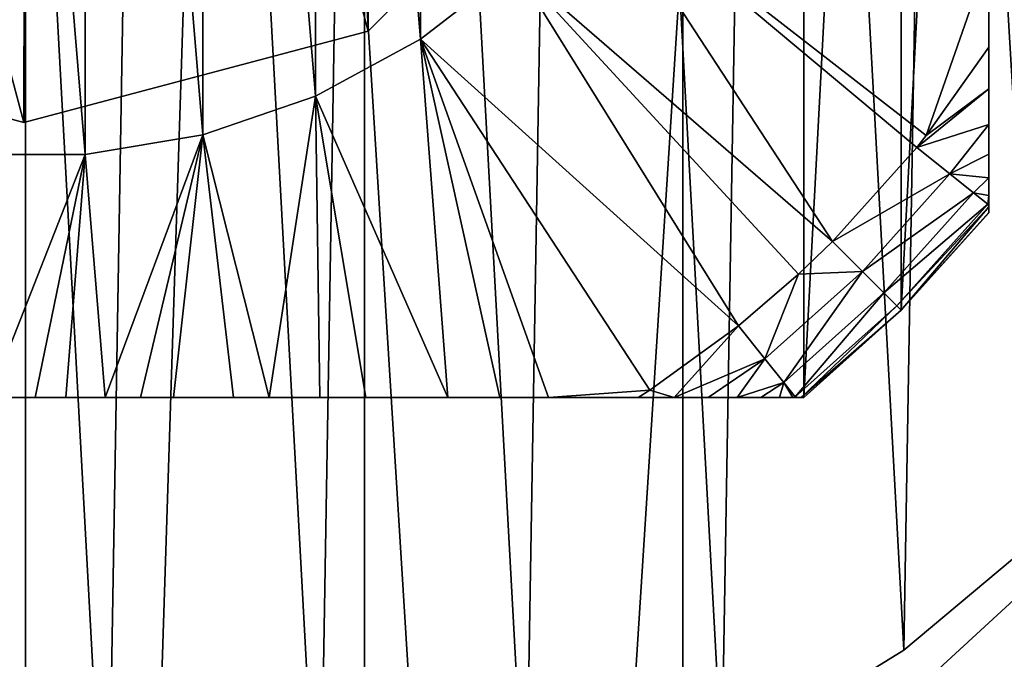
# Model space of a CAD drawing. Header units: millimetres. Extents: x -85 to 85, y -77 to 37.
# Tile 45 of 56: x 54.96 to 62.11, y -8.9 to -4.25. Entities that reach past the tile are written whole.
import ezdxf

# ---------------------------------------------------------------- set-up
doc = ezdxf.new("R2010")
doc.units = ezdxf.units.MM
doc.header["$LTSCALE"] = 25.4
doc.layers.get('0').update_dxf_attribs({"true_color": 0xff5454})

# ---------------------------------------------------------------- blocks, each defined once
blk = doc.blocks.new('MONO-SURFACE-LONG-II-7736.STL')
at = {"color": 250, "true_color": 0x262626}
mesh = blk.add_polyface(dxfattribs=at)
corners = [(57.4651, 36.7932, 181.626), (55, -39.8339, 109.8395), (52.5349, 36.7932, 181.626)]
mesh.append_faces([[corners[k] for k in face] for face in [(0, 1, 2)]], dxfattribs={"color": 250})
mesh = blk.add_polyface(dxfattribs=at)
corners = [(55, -39.8339, 109.8395), (52.5349, -39.9095, 109.9204), (52.5349, 36.7932, 181.626)]
mesh.append_faces([[corners[k] for k in face] for face in [(0, 1, 2)]], dxfattribs={"color": 250})
mesh = blk.add_polyface(dxfattribs=at)
corners = [(57.4651, -39.9095, 109.9204), (55, -39.8339, 109.8395), (57.4651, 36.7932, 181.626)]
mesh.append_faces([[corners[k] for k in face] for face in [(0, 1, 2)]], dxfattribs={"color": 250})
mesh = blk.add_polyface(dxfattribs=at)
corners = [(62.316, 36.1921, 182.269), (57.4651, -39.9095, 109.9204), (57.4651, 36.7932, 181.626), (62.316, -40.5107, 110.5635)]
mesh.append_faces([[corners[k] for k in face] for face in [(0, 1, 2), (1, 0, 3)]], dxfattribs={"vtx0": -1, "color": 250})
mesh = blk.add_polyface(dxfattribs=at)
corners = [(55, -40.8583, 110.9353), (50.2225, 35.5421, 182.9642), (50.2225, -41.1606, 111.2587), (55, 35.8445, 182.6408)]
mesh.append_faces([[corners[k] for k in face] for face in [(0, 1, 2), (1, 0, 3)]], dxfattribs={"vtx0": -1, "color": 250})
mesh = blk.add_polyface(dxfattribs=at)
corners = [(59.7775, -41.1606, 111.2587), (55, 35.8445, 182.6408), (55, -40.8583, 110.9353), (59.7775, 35.5421, 182.9642)]
mesh.append_faces([[corners[k] for k in face] for face in [(0, 1, 2), (1, 0, 3)]], dxfattribs={"vtx0": -1, "color": 250})
mesh = blk.add_polyface(dxfattribs=at)
corners = [(64.3923, -42.0573, 112.2178), (59.7775, 35.5421, 182.9642), (59.7775, -41.1606, 111.2587), (64.3923, 34.6455, 183.9234)]
mesh.append_faces([[corners[k] for k in face] for face in [(0, 1, 2), (1, 0, 3)]], dxfattribs={"vtx0": -1, "color": 250})
mesh = blk.add_polyface(dxfattribs=at)
corners = [(-85, -20.5, 407.7331), (-64.8941, -5.3544, 407.7331), (-85, 20.5, 407.7331), (-62.6194, -8.2769, 407.7331), (-59.5191, -10.3025, 407.7331), (-55.929, -11.2116, 407.7331), (85, -20.5, 407.7331), (-66.0966, -1.8517, 407.7331), (-52.2383, -10.9058, 407.7331), (-48.8468, -9.4181, 407.7331), (-46.1222, -6.9099, 407.7331), (-44.3596, -3.6529, 407.7331), (-43.75, 0, 407.7331), (50.4809, -10.3025, 407.7331), (47.3806, -8.2769, 407.7331), (45.1059, -5.3544, 407.7331), (43.9034, -1.8517, 407.7331), (54.071, -11.2116, 407.7331), (57.7617, -10.9058, 407.7331), (61.1532, -9.4181, 407.7331), (63.8778, -6.9099, 407.7331), (65.6404, -3.6529, 407.7331), (66.25, 0, 407.7331), (-55.929, 11.2116, 407.7331), (85, 20.5, 407.7331), (-59.5191, 10.3024, 407.7331), (-62.6194, 8.2769, 407.7331), (-64.8941, 5.3544, 407.7331), (-66.0966, 1.8517, 407.7331), (-52.2383, 10.9057, 407.7331), (-48.8468, 9.4181, 407.7331), (-46.1222, 6.9099, 407.7331), (-44.3596, 3.6529, 407.7331), (50.4809, 10.3024, 407.7331), (47.3806, 8.2769, 407.7331), (45.1059, 5.3544, 407.7331), (43.9034, 1.8517, 407.7331), (54.071, 11.2116, 407.7331), (57.7617, 10.9057, 407.7331), (61.1532, 9.4181, 407.7331), (63.8778, 6.9099, 407.7331), (65.6404, 3.6529, 407.7331)]
mesh.append_faces([[corners[k] for k in face] for face in [(0, 1, 2), (1, 0, 3), (3, 0, 4), (4, 0, 5), (5, 6, 8), (8, 6, 9), (9, 6, 10), (10, 6, 11), (11, 6, 12), (13, 6, 17), (17, 6, 18), (18, 6, 19), (19, 6, 20), (20, 6, 21), (21, 6, 22), (2, 23, 24), (23, 2, 25), (25, 2, 26), (26, 2, 27), (27, 2, 28), (28, 2, 7), (33, 12, 34), (34, 12, 35), (35, 12, 36), (36, 12, 16), (24, 22, 6)]], dxfattribs={"vtx0": -1, "vtx1": -1, "color": 250})
mesh.append_faces([[corners[k] for k in face] for face in [(12, 6, 13), (24, 12, 33)]], dxfattribs={"vtx0": -1, "vtx1": -1, "vtx2": -1, "color": 250})
mesh.append_faces([[corners[k] for k in face] for face in [(5, 0, 6), (2, 1, 7), (12, 13, 14), (12, 14, 15), (12, 15, 16), (24, 23, 29), (24, 29, 30), (24, 30, 31), (24, 31, 32), (24, 32, 12), (24, 33, 37), (24, 37, 38), (24, 38, 39), (24, 39, 40), (24, 40, 41), (24, 41, 22)]], dxfattribs={"vtx0": -1, "vtx2": -1, "color": 250})
mesh = blk.add_polyface(dxfattribs=at)
corners = [(-85, 20.5, 406.2331), (-64.8941, 5.3544, 406.2331), (-85, -20.5, 406.2331), (-62.6194, 8.2769, 406.2331), (-59.5191, 10.3024, 406.2331), (-55.929, 11.2116, 406.2331), (85, 20.5, 406.2331), (-66.0966, 1.8517, 406.2331), (-52.2383, 10.9057, 406.2331), (-48.8468, 9.4181, 406.2331), (-46.1222, 6.9099, 406.2331), (-44.3596, 3.6529, 406.2331), (-43.75, 0, 406.2331), (50.4809, 10.3024, 406.2331), (47.3806, 8.2769, 406.2331), (45.1059, 5.3544, 406.2331), (43.9034, 1.8517, 406.2331), (54.071, 11.2116, 406.2331), (57.7617, 10.9057, 406.2331), (61.1532, 9.4181, 406.2331), (63.8778, 6.9099, 406.2331), (65.6404, 3.6529, 406.2331), (66.25, 0, 406.2331), (-55.929, -11.2116, 406.2331), (85, -20.5, 406.2331), (-59.5191, -10.3025, 406.2331), (-62.6194, -8.2769, 406.2331), (-64.8941, -5.3544, 406.2331), (-66.0966, -1.8517, 406.2331), (-52.2383, -10.9058, 406.2331), (-48.8468, -9.4181, 406.2331), (-46.1222, -6.9099, 406.2331), (-44.3596, -3.6529, 406.2331), (50.4809, -10.3025, 406.2331), (47.3806, -8.2769, 406.2331), (45.1059, -5.3544, 406.2331), (43.9034, -1.8517, 406.2331), (54.071, -11.2116, 406.2331), (57.7617, -10.9058, 406.2331), (61.1532, -9.4181, 406.2331), (63.8778, -6.9099, 406.2331), (65.6404, -3.6529, 406.2331)]
mesh.append_faces([[corners[k] for k in face] for face in [(0, 1, 2), (1, 0, 3), (3, 0, 4), (4, 0, 5), (5, 6, 8), (8, 6, 9), (9, 6, 10), (10, 6, 11), (11, 6, 12), (13, 6, 17), (17, 6, 18), (18, 6, 19), (19, 6, 20), (20, 6, 21), (21, 6, 22), (2, 23, 24), (23, 2, 25), (25, 2, 26), (26, 2, 27), (27, 2, 28), (28, 2, 7), (33, 12, 34), (34, 12, 35), (35, 12, 36), (36, 12, 16), (24, 22, 6)]], dxfattribs={"vtx0": -1, "vtx1": -1, "color": 250})
mesh.append_faces([[corners[k] for k in face] for face in [(12, 6, 13), (24, 12, 33)]], dxfattribs={"vtx0": -1, "vtx1": -1, "vtx2": -1, "color": 250})
mesh.append_faces([[corners[k] for k in face] for face in [(5, 0, 6), (2, 1, 7), (12, 13, 14), (12, 14, 15), (12, 15, 16), (24, 23, 29), (24, 29, 30), (24, 30, 31), (24, 31, 32), (24, 32, 12), (24, 33, 37), (24, 37, 38), (24, 38, 39), (24, 39, 40), (24, 40, 41), (24, 41, 22)]], dxfattribs={"vtx0": -1, "vtx2": -1, "color": 250})
at = {"color": 18, "true_color": 0x000000}
mesh = blk.add_polyface(dxfattribs=at)
corners = [(44.1425, 0.9615, 406.2331), (44.3114, -2.1363, 406.2331), (44.1162, -0.5935, 406.2331), (44.3898, 2.4969, 406.2331), (44.7242, -3.6357, 406.2331), (44.8532, 3.9815, 406.2331), (45.3462, -5.0611, 406.2331), (45.5231, 5.385, 406.2331), (46.1648, -6.3835, 406.2331), (46.3859, 6.6789, 406.2331), (47.1632, -7.5759, 406.2331), (47.4241, 7.8368, 406.2331), (48.3211, -8.6141, 406.2331), (48.6165, 8.8352, 406.2331), (49.615, -9.4769, 406.2331), (49.9389, 9.6538, 406.2331), (51.0185, -10.1468, 406.2331), (51.3643, 10.2758, 406.2331), (52.5031, -10.6102, 406.2331), (52.8637, 10.6886, 406.2331), (54.0385, -10.8575, 406.2331), (54.4066, 10.8838, 406.2331), (55.5934, -10.8838, 406.2331), (55.9615, 10.8575, 406.2331), (57.1363, -10.6886, 406.2331), (57.4969, 10.6102, 406.2331), (58.6357, -10.2758, 406.2331), (58.9815, 10.1468, 406.2331), (60.0611, -9.6538, 406.2331), (60.385, 9.4769, 406.2331), (61.3835, -8.8352, 406.2331), (61.6789, 8.6141, 406.2331), (62.5759, -7.8368, 406.2331), (62.8368, 7.5759, 406.2331), (63.6141, -6.6789, 406.2331), (63.8352, 6.3835, 406.2331), (64.4769, -5.385, 406.2331), (64.6538, 5.0611, 406.2331), (65.1468, -3.9815, 406.2331), (65.2758, 3.6357, 406.2331), (65.6102, -2.4969, 406.2331), (65.6886, 2.1363, 406.2331), (65.8575, -0.9615, 406.2331), (65.8838, 0.5934, 406.2331)]
mesh.append_faces([[corners[k] for k in face] for face in [(0, 1, 2), (42, 41, 43)]], dxfattribs={"vtx0": -1, "color": 18})
mesh.append_faces([[corners[k] for k in face] for face in [(1, 3, 4), (4, 5, 6), (6, 7, 8), (8, 9, 10), (10, 11, 12), (12, 13, 14), (14, 15, 16), (16, 17, 18), (18, 19, 20), (20, 21, 22), (22, 23, 24), (24, 25, 26), (26, 27, 28), (28, 29, 30), (30, 31, 32), (32, 33, 34), (34, 35, 36), (36, 37, 38), (38, 39, 40), (40, 41, 42)]], dxfattribs={"vtx0": -1, "vtx1": -1, "color": 18})
mesh.append_faces([[corners[k] for k in face] for face in [(1, 0, 3), (4, 3, 5), (6, 5, 7), (8, 7, 9), (10, 9, 11), (12, 11, 13), (14, 13, 15), (16, 15, 17), (18, 17, 19), (20, 19, 21), (22, 21, 23), (24, 23, 25), (26, 25, 27), (28, 27, 29), (30, 29, 31), (32, 31, 33), (34, 33, 35), (36, 35, 37), (38, 37, 39), (40, 39, 41)]], dxfattribs={"vtx0": -1, "vtx2": -1, "color": 18})
mesh = blk.add_polyface(dxfattribs=at)
corners = [(44.3114, -2.1363, 410.7331), (44.1425, 0.9615, 410.7331), (44.1162, -0.5935, 410.7331), (44.3898, 2.4969, 410.7331), (44.7242, -3.6357, 410.7331), (44.8532, 3.9815, 410.7331), (45.3462, -5.0611, 410.7331), (45.5231, 5.385, 410.7331), (46.1648, -6.3835, 410.7331), (46.3859, 6.6789, 410.7331), (47.1632, -7.5759, 410.7331), (47.4241, 7.8368, 410.7331), (48.3211, -8.6141, 410.7331), (48.6165, 8.8352, 410.7331), (49.615, -9.4769, 410.7331), (49.9389, 9.6538, 410.7331), (51.0185, -10.1468, 410.7331), (51.3643, 10.2758, 410.7331), (52.5031, -10.6102, 410.7331), (52.8637, 10.6886, 410.7331), (54.0385, -10.8575, 410.7331), (54.4066, 10.8838, 410.7331), (55.5934, -10.8838, 410.7331), (55.9615, 10.8575, 410.7331), (57.1363, -10.6886, 410.7331), (57.4969, 10.6102, 410.7331), (58.6357, -10.2758, 410.7331), (58.9815, 10.1468, 410.7331), (60.0611, -9.6538, 410.7331), (60.385, 9.4769, 410.7331), (61.3835, -8.8352, 410.7331), (61.6789, 8.6141, 410.7331), (62.5759, -7.8368, 410.7331), (62.8368, 7.5759, 410.7331), (63.6141, -6.6789, 410.7331), (63.8352, 6.3835, 410.7331), (64.4769, -5.385, 410.7331), (64.6538, 5.0611, 410.7331), (65.1468, -3.9815, 410.7331), (65.2758, 3.6357, 410.7331), (65.6102, -2.4969, 410.7331), (65.6886, 2.1363, 410.7331), (65.8575, -0.9615, 410.7331), (65.8838, 0.5934, 410.7331)]
mesh.append_faces([[corners[k] for k in face] for face in [(0, 1, 2), (41, 42, 43)]], dxfattribs={"vtx0": -1, "color": 18})
mesh.append_faces([[corners[k] for k in face] for face in [(1, 0, 3), (3, 4, 5), (5, 6, 7), (7, 8, 9), (9, 10, 11), (11, 12, 13), (13, 14, 15), (15, 16, 17), (17, 18, 19), (19, 20, 21), (21, 22, 23), (23, 24, 25), (25, 26, 27), (27, 28, 29), (29, 30, 31), (31, 32, 33), (33, 34, 35), (35, 36, 37), (37, 38, 39), (39, 40, 41)]], dxfattribs={"vtx0": -1, "vtx1": -1, "color": 18})
mesh.append_faces([[corners[k] for k in face] for face in [(3, 0, 4), (5, 4, 6), (7, 6, 8), (9, 8, 10), (11, 10, 12), (13, 12, 14), (15, 14, 16), (17, 16, 18), (19, 18, 20), (21, 20, 22), (23, 22, 24), (25, 24, 26), (27, 26, 28), (29, 28, 30), (31, 30, 32), (33, 32, 34), (35, 34, 36), (37, 36, 38), (39, 38, 40), (41, 40, 42)]], dxfattribs={"vtx0": -1, "vtx2": -1, "color": 18})
mesh = blk.add_polyface(dxfattribs=at)
corners = [(48.636, 6.364, 204.2331), (48, -5.6569, 204.2331), (48, 5.6568, 204.2331), (48.636, -6.364, 204.2331), (49.3431, 7, 204.2331), (49.3431, -7, 204.2331), (60.6569, 7, 204.2331), (60.6569, -7, 204.2331), (61.364, 6.364, 204.2331), (61.364, -6.364, 204.2331), (62, 5.6568, 204.2331), (62, -5.6569, 204.2331)]
mesh.append_faces([[corners[k] for k in face] for face in [(0, 1, 2), (9, 10, 11)]], dxfattribs={"vtx0": -1, "color": 18})
mesh.append_faces([[corners[k] for k in face] for face in [(1, 0, 3), (3, 4, 5), (5, 6, 7), (7, 8, 9)]], dxfattribs={"vtx0": -1, "vtx1": -1, "color": 18})
mesh.append_faces([[corners[k] for k in face] for face in [(3, 0, 4), (5, 4, 6), (7, 6, 8), (9, 8, 10)]], dxfattribs={"vtx0": -1, "vtx2": -1, "color": 18})
mesh = blk.add_polyface(dxfattribs=at)
corners = [(62, 5.6568, 204.2331), (62, -5.6569, 208.9636), (62, -5.6569, 204.2331), (62, -5.6533, 209.3314), (62, -5.6121, 210.2608), (62, -5.5308, 211.1354), (62, -5.4019, 212.0385), (62, -5.2293, 212.9228), (62, -5.0133, 213.7848), (62, -4.7542, 214.6206), (62, -4.4518, 215.4258), (62, -3.7882, 216.9509), (62, -3.3152, 217.9207), (62, -2.7919, 218.8688), (62, -2.4031, 219.4819), (62, -1.9907, 220.0415), (62, -1.5239, 220.5565), (62, -1.1681, 220.861), (62, -0.8701, 221.0556), (62, -0.5442, 221.204), (62, -0.3154, 221.2675), (62, 0, 221.2997), (62, 0.3554, 221.2589), (62, 0.6926, 221.1448), (62, 0.9035, 221.0365), (62, 1.1681, 220.861), (62, 1.4369, 220.6381), (62, 1.6862, 220.3921), (62, 2.1334, 219.8586), (62, 2.4031, 219.4819), (62, 2.7896, 218.8727), (62, 3.145, 218.244), (62, 3.7882, 216.9509), (62, 4.4518, 215.4258), (62, 4.7139, 214.7369), (62, 4.9613, 213.9666), (62, 5.171, 213.1757), (62, 5.3435, 212.3659), (62, 5.479, 211.5385), (62, 5.5769, 210.695), (62, 5.6366, 209.8363), (62, 5.6568, 208.9636)]
mesh.append_faces([[corners[k] for k in face] for face in [(0, 1, 2), (40, 0, 41)]], dxfattribs={"vtx0": -1, "color": 18})
mesh.append_faces([[corners[k] for k in face] for face in [(1, 0, 3), (3, 0, 4), (4, 0, 5), (5, 0, 6), (6, 0, 7), (7, 0, 8), (8, 0, 9), (9, 0, 10), (10, 0, 11), (11, 0, 12), (12, 0, 13), (13, 0, 14), (14, 0, 15), (15, 0, 16), (16, 0, 17), (17, 0, 18), (18, 0, 19), (19, 0, 20), (20, 0, 21), (21, 0, 22), (22, 0, 23), (23, 0, 24), (24, 0, 25), (25, 0, 26), (26, 0, 27), (27, 0, 28), (28, 0, 29), (29, 0, 30), (30, 0, 31), (31, 0, 32), (32, 0, 33), (33, 0, 34), (34, 0, 35), (35, 0, 36), (36, 0, 37), (37, 0, 38), (38, 0, 39), (39, 0, 40)]], dxfattribs={"vtx0": -1, "vtx1": -1, "color": 18})
mesh = blk.add_polyface(dxfattribs=at)
corners = [(49.8216, -0.8641, 229.2331), (49.8216, 0.8641, 229.2331), (49.75, 0, 229.2331), (50.0345, -1.7047, 229.2331), (50.0345, 1.7047, 229.2331), (50.3828, -2.4987, 229.2331), (50.3828, 2.4987, 229.2331), (50.857, -3.2246, 229.2331), (50.857, 3.2246, 229.2331), (51.4443, -3.8626, 229.2331), (51.4443, 3.8625, 229.2331), (52.1285, -4.3951, 229.2331), (52.1285, 4.3951, 229.2331), (52.8911, -4.8078, 229.2331), (52.8911, 4.8078, 229.2331), (53.7112, -5.0894, 229.2331), (53.7112, 5.0893, 229.2331), (54.5665, -5.2321, 229.2331), (54.5665, 5.2321, 229.2331), (55.4335, -5.2321, 229.2331), (55.4335, 5.2321, 229.2331), (56.2888, -5.0894, 229.2331), (56.2888, 5.0893, 229.2331), (57.1089, -4.8078, 229.2331), (57.1089, 4.8078, 229.2331), (57.8715, -4.3951, 229.2331), (57.8715, 4.3951, 229.2331), (58.5557, -3.8626, 229.2331), (58.5557, 3.8625, 229.2331), (59.143, -3.2246, 229.2331), (59.143, 3.2246, 229.2331), (59.6172, -2.4987, 229.2331), (59.6172, 2.4987, 229.2331), (59.9655, -1.7047, 229.2331), (59.9655, 1.7047, 229.2331), (60.1784, -0.8641, 229.2331), (60.1784, 0.8641, 229.2331), (60.25, 0, 229.2331)]
mesh.append_faces([[corners[k] for k in face] for face in [(0, 1, 2), (36, 35, 37)]], dxfattribs={"vtx0": -1, "color": 18})
mesh.append_faces([[corners[k] for k in face] for face in [(1, 3, 4), (4, 5, 6), (6, 7, 8), (8, 9, 10), (10, 11, 12), (12, 13, 14), (14, 15, 16), (16, 17, 18), (18, 19, 20), (20, 21, 22), (22, 23, 24), (24, 25, 26), (26, 27, 28), (28, 29, 30), (30, 31, 32), (32, 33, 34), (34, 35, 36)]], dxfattribs={"vtx0": -1, "vtx1": -1, "color": 18})
mesh.append_faces([[corners[k] for k in face] for face in [(1, 0, 3), (4, 3, 5), (6, 5, 7), (8, 7, 9), (10, 9, 11), (12, 11, 13), (14, 13, 15), (16, 15, 17), (18, 17, 19), (20, 19, 21), (22, 21, 23), (24, 23, 25), (26, 25, 27), (28, 27, 29), (30, 29, 31), (32, 31, 33), (34, 33, 35)]], dxfattribs={"vtx0": -1, "vtx2": -1, "color": 18})
at = {"color": 250, "true_color": 0x262626}
mesh = blk.add_polyface(dxfattribs=at)
corners = [(50.6649, -2.4914, 418.2331), (50.6749, 2.5086, 418.2331), (50, 0.01, 418.2331), (52.4914, -4.3251, 418.2331), (52.5087, 4.3351, 418.2331), (54.99, -5, 418.2331), (55.01, 5, 418.2331), (57.4913, -4.3351, 418.2331), (57.5086, 4.3251, 418.2331), (59.3251, -2.5086, 418.2331), (59.3351, 2.4913, 418.2331), (60, -0.01, 418.2331)]
mesh.append_faces([[corners[k] for k in face] for face in [(0, 1, 2), (10, 9, 11)]], dxfattribs={"vtx0": -1, "color": 250})
mesh.append_faces([[corners[k] for k in face] for face in [(1, 3, 4), (4, 5, 6), (6, 7, 8), (8, 9, 10)]], dxfattribs={"vtx0": -1, "vtx1": -1, "color": 250})
mesh.append_faces([[corners[k] for k in face] for face in [(1, 0, 3), (4, 3, 5), (6, 5, 7), (8, 7, 9)]], dxfattribs={"vtx0": -1, "vtx2": -1, "color": 250})
mesh = blk.add_polyface(dxfattribs=at)
corners = [(50.6749, 2.5086, 218.2331), (50.6649, -2.4914, 218.2331), (50, 0.01, 218.2331), (52.4914, -4.3251, 218.2331), (52.5087, 4.3351, 218.2331), (54.99, -5, 218.2331), (55.01, 5, 218.2331), (57.4913, -4.3351, 218.2331), (57.5086, 4.3251, 218.2331), (59.3251, -2.5086, 218.2331), (59.3351, 2.4913, 218.2331), (60, -0.01, 218.2331)]
mesh.append_faces([[corners[k] for k in face] for face in [(0, 1, 2), (9, 10, 11)]], dxfattribs={"vtx0": -1, "color": 250})
mesh.append_faces([[corners[k] for k in face] for face in [(1, 0, 3), (3, 4, 5), (5, 6, 7), (7, 8, 9)]], dxfattribs={"vtx0": -1, "vtx1": -1, "color": 250})
mesh.append_faces([[corners[k] for k in face] for face in [(3, 0, 4), (5, 4, 6), (7, 6, 8), (9, 8, 10)]], dxfattribs={"vtx0": -1, "vtx2": -1, "color": 250})
at = {"color": 18, "true_color": 0x000000}
mesh = blk.add_polyface(dxfattribs=at)
corners = [(62, -3.7882, 216.9509), (59.143, -3.2246, 229.2331), (61.5465, -5.0953, 215.4258), (59.6172, -2.4987, 229.2331)]
mesh.append_faces([[corners[k] for k in face] for face in [(0, 1, 2), (1, 0, 3)]], dxfattribs={"vtx0": -1, "color": 18})
at = {"color": 250, "true_color": 0x262626}
mesh = blk.add_polyface(dxfattribs=at)
corners = [(59.3251, -2.5086, 418.2331), (57.4913, -4.3351, 218.2331), (59.3251, -2.5086, 218.2331), (57.4913, -4.3351, 418.2331)]
mesh.append_faces([[corners[k] for k in face] for face in [(0, 1, 2), (1, 0, 3)]], dxfattribs={"vtx0": -1, "color": 250})
at = {"color": 18, "true_color": 0x000000}
mesh = blk.add_polyface(dxfattribs=at)
corners = [(59.143, -3.2246, 229.2331), (58.5557, -3.8626, 229.2331), (60.866, -5.866, 215.4258)]
mesh.append_faces([[corners[k] for k in face] for face in [(0, 1, 2)]], dxfattribs={"color": 18})
mesh = blk.add_polyface(dxfattribs=at)
corners = [(59.143, -3.2246, 229.2331), (60.866, -5.866, 215.4258), (61.4785, -5.1815, 215.4258)]
mesh.append_faces([[corners[k] for k in face] for face in [(0, 1, 2)]], dxfattribs={"color": 18})
mesh = blk.add_polyface(dxfattribs=at)
corners = [(59.143, -3.2246, 229.2331), (61.4785, -5.1815, 215.4258), (61.5465, -5.0953, 215.4258)]
mesh.append_faces([[corners[k] for k in face] for face in [(0, 1, 2)]], dxfattribs={"color": 18})
mesh = blk.add_polyface(dxfattribs=at)
corners = [(62, -3.7882, 216.9509), (61.5465, -5.0953, 215.4258), (62, -4.4518, 215.4258)]
mesh.append_faces([[corners[k] for k in face] for face in [(0, 1, 2)]], dxfattribs={"color": 18})
mesh = blk.add_polyface(dxfattribs=at)
corners = [(57.8715, -4.3951, 229.2331), (60.1815, -6.4785, 215.4258), (58.5557, -3.8626, 229.2331)]
mesh.append_faces([[corners[k] for k in face] for face in [(0, 1, 2)]], dxfattribs={"color": 18})
mesh = blk.add_polyface(dxfattribs=at)
corners = [(58.5557, -3.8626, 229.2331), (60.1815, -6.4785, 215.4258), (60.6185, -6.1034, 215.4258)]
mesh.append_faces([[corners[k] for k in face] for face in [(0, 1, 2)]], dxfattribs={"color": 18})
mesh = blk.add_polyface(dxfattribs=at)
corners = [(58.5557, -3.8626, 229.2331), (60.6185, -6.1034, 215.4258), (60.866, -5.866, 215.4258)]
mesh.append_faces([[corners[k] for k in face] for face in [(0, 1, 2)]], dxfattribs={"color": 18})
at = {"color": 250, "true_color": 0x262626}
mesh = blk.add_polyface(dxfattribs=at)
corners = [(54.99, -5, 418.2331), (52.4914, -4.3251, 218.2331), (54.99, -5, 218.2331), (52.4914, -4.3251, 418.2331)]
mesh.append_faces([[corners[k] for k in face] for face in [(0, 1, 2), (1, 0, 3)]], dxfattribs={"vtx0": -1, "color": 250})
mesh = blk.add_polyface(dxfattribs=at)
corners = [(57.4913, -4.3351, 418.2331), (54.99, -5, 218.2331), (57.4913, -4.3351, 218.2331), (54.99, -5, 418.2331)]
mesh.append_faces([[corners[k] for k in face] for face in [(0, 1, 2), (1, 0, 3)]], dxfattribs={"vtx0": -1, "color": 250})
at = {"color": 18, "true_color": 0x000000}
mesh = blk.add_polyface(dxfattribs=at)
corners = [(57.1089, -4.8078, 229.2331), (58.0705, -7, 218.3811), (57.8715, -4.3951, 229.2331)]
mesh.append_faces([[corners[k] for k in face] for face in [(0, 1, 2)]], dxfattribs={"color": 18})
mesh = blk.add_polyface(dxfattribs=at)
corners = [(57.8715, -4.3951, 229.2331), (58.0705, -7, 218.3811), (58.4484, -7, 217.6581)]
mesh.append_faces([[corners[k] for k in face] for face in [(0, 1, 2)]], dxfattribs={"color": 18})
mesh = blk.add_polyface(dxfattribs=at)
corners = [(57.8715, -4.3951, 229.2331), (58.4484, -7, 217.6581), (58.8015, -7, 216.9222)]
mesh.append_faces([[corners[k] for k in face] for face in [(0, 1, 2)]], dxfattribs={"color": 18})
mesh = blk.add_polyface(dxfattribs=at)
corners = [(57.8715, -4.3951, 229.2331), (58.8015, -7, 216.9222), (59.5373, -6.9449, 215.4258)]
mesh.append_faces([[corners[k] for k in face] for face in [(0, 1, 2)]], dxfattribs={"color": 18})
mesh = blk.add_polyface(dxfattribs=at)
corners = [(57.8715, -4.3951, 229.2331), (59.5373, -6.9449, 215.4258), (60.1815, -6.4785, 215.4258)]
mesh.append_faces([[corners[k] for k in face] for face in [(0, 1, 2)]], dxfattribs={"color": 18})
mesh = blk.add_polyface(dxfattribs=at)
corners = [(62, -4.4518, 215.4258), (61.5465, -5.0953, 215.4258), (62, -4.7542, 214.6206)]
mesh.append_faces([[corners[k] for k in face] for face in [(0, 1, 2)]], dxfattribs={"color": 18})
mesh = blk.add_polyface(dxfattribs=at)
corners = [(62, -4.7542, 214.6206), (61.5465, -5.0953, 215.4258), (61.4785, -5.1815, 215.4258)]
mesh.append_faces([[corners[k] for k in face] for face in [(0, 1, 2)]], dxfattribs={"color": 18})
mesh = blk.add_polyface(dxfattribs=at)
corners = [(62, -4.7542, 214.6206), (61.4785, -5.1815, 215.4258), (62, -5.0133, 213.7848)]
mesh.append_faces([[corners[k] for k in face] for face in [(0, 1, 2)]], dxfattribs={"color": 18})
mesh = blk.add_polyface(dxfattribs=at)
corners = [(56.2888, -5.0894, 229.2331), (56.7726, -7, 220.2981), (57.1089, -4.8078, 229.2331)]
mesh.append_faces([[corners[k] for k in face] for face in [(0, 1, 2)]], dxfattribs={"color": 18})
mesh = blk.add_polyface(dxfattribs=at)
corners = [(57.1089, -4.8078, 229.2331), (56.7726, -7, 220.2981), (57.1394, -7, 219.8508)]
mesh.append_faces([[corners[k] for k in face] for face in [(0, 1, 2)]], dxfattribs={"color": 18})
mesh = blk.add_polyface(dxfattribs=at)
corners = [(57.1089, -4.8078, 229.2331), (57.4731, -7, 219.3774), (58.0705, -7, 218.3811)]
mesh.append_faces([[corners[k] for k in face] for face in [(0, 1, 2)]], dxfattribs={"color": 18})
mesh = blk.add_polyface(dxfattribs=at)
corners = [(57.1089, -4.8078, 229.2331), (57.1394, -7, 219.8508), (57.4731, -7, 219.3774)]
mesh.append_faces([[corners[k] for k in face] for face in [(0, 1, 2)]], dxfattribs={"color": 18})
mesh = blk.add_polyface(dxfattribs=at)
corners = [(62, -5.0133, 213.7848), (61.4785, -5.1815, 215.4258), (61.7186, -5.3735, 213.827)]
mesh.append_faces([[corners[k] for k in face] for face in [(0, 1, 2)]], dxfattribs={"color": 18})
mesh = blk.add_polyface(dxfattribs=at)
corners = [(62, -5.0133, 213.7848), (61.7186, -5.3735, 213.827), (62, -5.2293, 212.9228)]
mesh.append_faces([[corners[k] for k in face] for face in [(0, 1, 2)]], dxfattribs={"color": 18})
mesh = blk.add_polyface(dxfattribs=at)
corners = [(55.4335, -5.2321, 229.2331), (55.58, -7, 221.191), (56.2888, -5.0894, 229.2331)]
mesh.append_faces([[corners[k] for k in face] for face in [(0, 1, 2)]], dxfattribs={"color": 18})
mesh = blk.add_polyface(dxfattribs=at)
corners = [(56.2888, -5.0894, 229.2331), (55.58, -7, 221.191), (55.8363, -7, 221.0741)]
mesh.append_faces([[corners[k] for k in face] for face in [(0, 1, 2)]], dxfattribs={"color": 18})
mesh = blk.add_polyface(dxfattribs=at)
corners = [(56.2888, -5.0894, 229.2331), (55.8363, -7, 221.0741), (56.0771, -7, 220.9263)]
mesh.append_faces([[corners[k] for k in face] for face in [(0, 1, 2)]], dxfattribs={"color": 18})
mesh = blk.add_polyface(dxfattribs=at)
corners = [(56.2888, -5.0894, 229.2331), (56.0771, -7, 220.9263), (56.5122, -7, 220.5677)]
mesh.append_faces([[corners[k] for k in face] for face in [(0, 1, 2)]], dxfattribs={"color": 18})
mesh = blk.add_polyface(dxfattribs=at)
corners = [(56.2888, -5.0894, 229.2331), (56.5122, -7, 220.5677), (56.7726, -7, 220.2981)]
mesh.append_faces([[corners[k] for k in face] for face in [(0, 1, 2)]], dxfattribs={"color": 18})
mesh = blk.add_polyface(dxfattribs=at)
corners = [(61.7186, -5.3735, 213.827), (60.866, -5.866, 215.4258), (61.0834, -6.0834, 213.827), (61.4785, -5.1815, 215.4258)]
mesh.append_faces([[corners[k] for k in face] for face in [(0, 1, 2), (1, 0, 3)]], dxfattribs={"vtx0": -1, "color": 18})
mesh = blk.add_polyface(dxfattribs=at)
corners = [(54.5665, -5.2321, 229.2331), (54.7395, -7, 221.2778), (55.4335, -5.2321, 229.2331)]
mesh.append_faces([[corners[k] for k in face] for face in [(0, 1, 2)]], dxfattribs={"color": 18})
mesh = blk.add_polyface(dxfattribs=at)
corners = [(55.4335, -5.2321, 229.2331), (54.7395, -7, 221.2778), (55.0724, -7, 221.298)]
mesh.append_faces([[corners[k] for k in face] for face in [(0, 1, 2)]], dxfattribs={"color": 18})
mesh = blk.add_polyface(dxfattribs=at)
corners = [(55.4335, -5.2321, 229.2331), (55.0724, -7, 221.298), (55.295, -7, 221.2716)]
mesh.append_faces([[corners[k] for k in face] for face in [(0, 1, 2)]], dxfattribs={"color": 18})
mesh = blk.add_polyface(dxfattribs=at)
corners = [(55.4335, -5.2321, 229.2331), (55.295, -7, 221.2716), (55.58, -7, 221.191)]
mesh.append_faces([[corners[k] for k in face] for face in [(0, 1, 2)]], dxfattribs={"color": 18})
mesh = blk.add_polyface(dxfattribs=at)
corners = [(62, -5.2293, 212.9228), (61.7186, -5.3735, 213.827), (62, -5.4019, 212.0385)]
mesh.append_faces([[corners[k] for k in face] for face in [(0, 1, 2)]], dxfattribs={"color": 18})
mesh = blk.add_polyface(dxfattribs=at)
corners = [(61.8906, -5.5111, 212.2138), (61.0834, -6.0834, 213.827), (61.2391, -6.2391, 212.2138), (61.7186, -5.3735, 213.827)]
mesh.append_faces([[corners[k] for k in face] for face in [(0, 1, 2), (1, 0, 3)]], dxfattribs={"vtx0": -1, "color": 18})
mesh = blk.add_polyface(dxfattribs=at)
corners = [(61.7186, -5.3735, 213.827), (61.8906, -5.5111, 212.2138), (62, -5.4019, 212.0385)]
mesh.append_faces([[corners[k] for k in face] for face in [(0, 1, 2)]], dxfattribs={"color": 18})
mesh = blk.add_polyface(dxfattribs=at)
corners = [(62, -5.4019, 212.0385), (61.8906, -5.5111, 212.2138), (62, -5.5308, 211.1354)]
mesh.append_faces([[corners[k] for k in face] for face in [(0, 1, 2)]], dxfattribs={"color": 18})
mesh = blk.add_polyface(dxfattribs=at)
corners = [(61.994, -5.5938, 210.5911), (61.2391, -6.2391, 212.2138), (61.3327, -6.3327, 210.5911), (61.8906, -5.5111, 212.2138)]
mesh.append_faces([[corners[k] for k in face] for face in [(0, 1, 2), (1, 0, 3)]], dxfattribs={"vtx0": -1, "color": 18})
mesh = blk.add_polyface(dxfattribs=at)
corners = [(61.8906, -5.5111, 212.2138), (61.994, -5.5938, 210.5911), (62, -5.5308, 211.1354)]
mesh.append_faces([[corners[k] for k in face] for face in [(0, 1, 2)]], dxfattribs={"color": 18})
mesh = blk.add_polyface(dxfattribs=at)
corners = [(61.994, -5.5938, 210.5911), (61.3327, -6.3327, 210.5911), (62, -5.6121, 210.2608)]
mesh.append_faces([[corners[k] for k in face] for face in [(0, 1, 2)]], dxfattribs={"color": 18})
mesh = blk.add_polyface(dxfattribs=at)
corners = [(62, -5.6121, 210.2608), (61.3327, -6.3327, 210.5911), (61.364, -6.364, 208.9636)]
mesh.append_faces([[corners[k] for k in face] for face in [(0, 1, 2)]], dxfattribs={"color": 18})
mesh = blk.add_polyface(dxfattribs=at)
corners = [(62, -5.6121, 210.2608), (61.364, -6.364, 208.9636), (62, -5.6533, 209.3314)]
mesh.append_faces([[corners[k] for k in face] for face in [(0, 1, 2)]], dxfattribs={"color": 18})
mesh = blk.add_polyface(dxfattribs=at)
corners = [(62, -5.6533, 209.3314), (61.364, -6.364, 208.9636), (62, -5.6569, 208.9636)]
mesh.append_faces([[corners[k] for k in face] for face in [(0, 1, 2)]], dxfattribs={"color": 18})
mesh = blk.add_polyface(dxfattribs=at)
corners = [(62, -5.6569, 204.2331), (61.364, -6.364, 208.9636), (61.364, -6.364, 204.2331), (62, -5.6569, 208.9636)]
mesh.append_faces([[corners[k] for k in face] for face in [(0, 1, 2), (1, 0, 3)]], dxfattribs={"vtx0": -1, "color": 18})
mesh = blk.add_polyface(dxfattribs=at)
corners = [(60.6185, -6.1034, 215.4258), (61.0834, -6.0834, 213.827), (60.866, -5.866, 215.4258)]
mesh.append_faces([[corners[k] for k in face] for face in [(0, 1, 2)]], dxfattribs={"color": 18})
mesh = blk.add_polyface(dxfattribs=at)
corners = [(60.1815, -6.4785, 215.4258), (60.3735, -6.7186, 213.827), (60.6185, -6.1034, 215.4258)]
mesh.append_faces([[corners[k] for k in face] for face in [(0, 1, 2)]], dxfattribs={"color": 18})
mesh = blk.add_polyface(dxfattribs=at)
corners = [(60.6185, -6.1034, 215.4258), (60.3735, -6.7186, 213.827), (61.0834, -6.0834, 213.827)]
mesh.append_faces([[corners[k] for k in face] for face in [(0, 1, 2)]], dxfattribs={"color": 18})
mesh = blk.add_polyface(dxfattribs=at)
corners = [(61.0834, -6.0834, 213.827), (60.5111, -6.8906, 212.2138), (61.2391, -6.2391, 212.2138), (60.3735, -6.7186, 213.827)]
mesh.append_faces([[corners[k] for k in face] for face in [(0, 1, 2), (1, 0, 3)]], dxfattribs={"vtx0": -1, "color": 18})
mesh = blk.add_polyface(dxfattribs=at)
corners = [(61.2391, -6.2391, 212.2138), (60.5938, -6.994, 210.5911), (61.3327, -6.3327, 210.5911), (60.5111, -6.8906, 212.2138)]
mesh.append_faces([[corners[k] for k in face] for face in [(0, 1, 2), (1, 0, 3)]], dxfattribs={"vtx0": -1, "color": 18})
mesh = blk.add_polyface(dxfattribs=at)
corners = [(60.5938, -6.994, 210.5911), (60.6366, -7, 209.8363), (61.3327, -6.3327, 210.5911)]
mesh.append_faces([[corners[k] for k in face] for face in [(0, 1, 2)]], dxfattribs={"color": 18})
mesh = blk.add_polyface(dxfattribs=at)
corners = [(61.3327, -6.3327, 210.5911), (60.6366, -7, 209.8363), (61.364, -6.364, 208.9636)]
mesh.append_faces([[corners[k] for k in face] for face in [(0, 1, 2)]], dxfattribs={"color": 18})
mesh = blk.add_polyface(dxfattribs=at)
corners = [(60.6366, -7, 209.8363), (60.6569, -7, 208.9636), (61.364, -6.364, 208.9636)]
mesh.append_faces([[corners[k] for k in face] for face in [(0, 1, 2)]], dxfattribs={"color": 18})
mesh = blk.add_polyface(dxfattribs=at)
corners = [(61.364, -6.364, 208.9636), (60.6569, -7, 204.2331), (61.364, -6.364, 204.2331), (60.6569, -7, 208.9636)]
mesh.append_faces([[corners[k] for k in face] for face in [(0, 1, 2), (1, 0, 3)]], dxfattribs={"vtx0": -1, "color": 18})
mesh = blk.add_polyface(dxfattribs=at)
corners = [(59.5373, -6.9449, 215.4258), (59.7139, -7, 214.7369), (60.1815, -6.4785, 215.4258)]
mesh.append_faces([[corners[k] for k in face] for face in [(0, 1, 2)]], dxfattribs={"color": 18})
mesh = blk.add_polyface(dxfattribs=at)
corners = [(60.1815, -6.4785, 215.4258), (59.7139, -7, 214.7369), (60.3735, -6.7186, 213.827)]
mesh.append_faces([[corners[k] for k in face] for face in [(0, 1, 2)]], dxfattribs={"color": 18})
mesh = blk.add_polyface(dxfattribs=at)
corners = [(59.7139, -7, 214.7369), (59.9613, -7, 213.9666), (60.3735, -6.7186, 213.827)]
mesh.append_faces([[corners[k] for k in face] for face in [(0, 1, 2)]], dxfattribs={"color": 18})
mesh = blk.add_polyface(dxfattribs=at)
corners = [(59.9613, -7, 213.9666), (60.171, -7, 213.1757), (60.3735, -6.7186, 213.827)]
mesh.append_faces([[corners[k] for k in face] for face in [(0, 1, 2)]], dxfattribs={"color": 18})
mesh = blk.add_polyface(dxfattribs=at)
corners = [(60.3735, -6.7186, 213.827), (60.171, -7, 213.1757), (60.5111, -6.8906, 212.2138)]
mesh.append_faces([[corners[k] for k in face] for face in [(0, 1, 2)]], dxfattribs={"color": 18})
mesh = blk.add_polyface(dxfattribs=at)
corners = [(60.171, -7, 213.1757), (60.3435, -7, 212.3659), (60.5111, -6.8906, 212.2138)]
mesh.append_faces([[corners[k] for k in face] for face in [(0, 1, 2)]], dxfattribs={"color": 18})
mesh = blk.add_polyface(dxfattribs=at)
corners = [(60.3435, -7, 212.3659), (60.479, -7, 211.5385), (60.5111, -6.8906, 212.2138)]
mesh.append_faces([[corners[k] for k in face] for face in [(0, 1, 2)]], dxfattribs={"color": 18})
mesh = blk.add_polyface(dxfattribs=at)
corners = [(60.5111, -6.8906, 212.2138), (60.479, -7, 211.5385), (60.577, -7, 210.695)]
mesh.append_faces([[corners[k] for k in face] for face in [(0, 1, 2)]], dxfattribs={"color": 18})
mesh = blk.add_polyface(dxfattribs=at)
corners = [(60.5111, -6.8906, 212.2138), (60.577, -7, 210.695), (60.5938, -6.994, 210.5911)]
mesh.append_faces([[corners[k] for k in face] for face in [(0, 1, 2)]], dxfattribs={"color": 18})
at = {"color": 250, "true_color": 0x262626}
mesh = blk.add_polyface(dxfattribs=at)
corners = [(61.1532, -9.4181, 407.7331), (63.8778, -6.9099, 406.2331), (61.1532, -9.4181, 406.2331), (63.8778, -6.9099, 407.7331)]
mesh.append_faces([[corners[k] for k in face] for face in [(0, 1, 2), (1, 0, 3)]], dxfattribs={"vtx0": -1, "color": 250})
at = {"color": 18, "true_color": 0x000000}
mesh = blk.add_polyface(dxfattribs=at)
corners = [(60.6569, -7, 208.9636), (49.3431, -7, 204.2331), (60.6569, -7, 204.2331), (49.3431, -7, 208.9636), (60.6366, -7, 209.8363), (49.3467, -7, 209.3314), (49.3879, -7, 210.2608), (60.577, -7, 210.695), (49.4692, -7, 211.1354), (60.479, -7, 211.5385), (49.5981, -7, 212.0385), (60.3435, -7, 212.3659), (49.7707, -7, 212.9228), (60.171, -7, 213.1757), (49.9867, -7, 213.7848), (59.9613, -7, 213.9666), (50.2458, -7, 214.6206), (59.7139, -7, 214.7369), (50.5482, -7, 215.4258), (59.4518, -7, 215.4258), (58.8015, -7, 216.9222), (51.1979, -7, 216.9209), (51.5508, -7, 217.6565), (58.4484, -7, 217.6581), (51.9295, -7, 218.3811), (58.0705, -7, 218.3811), (57.4731, -7, 219.3774), (52.3692, -7, 219.1326), (52.8606, -7, 219.8508), (57.1394, -7, 219.8508), (53.2274, -7, 220.2981), (56.7726, -7, 220.2981), (56.5122, -7, 220.5677), (53.6258, -7, 220.6941), (56.0771, -7, 220.9263), (54.0804, -7, 221.0271), (55.8363, -7, 221.0741), (54.42, -7, 221.191), (55.58, -7, 221.191), (55.295, -7, 221.2716), (54.7395, -7, 221.2778), (55.0724, -7, 221.298)]
mesh.append_faces([[corners[k] for k in face] for face in [(0, 1, 2), (40, 39, 41)]], dxfattribs={"vtx0": -1, "color": 18})
mesh.append_faces([[corners[k] for k in face] for face in [(1, 0, 3), (3, 4, 5), (5, 4, 6), (6, 7, 8), (8, 9, 10), (10, 11, 12), (12, 13, 14), (14, 15, 16), (16, 17, 18), (18, 20, 21), (21, 20, 22), (22, 23, 24), (24, 26, 27), (27, 26, 28), (28, 29, 30), (30, 32, 33), (33, 34, 35), (35, 36, 37), (37, 39, 40)]], dxfattribs={"vtx0": -1, "vtx1": -1, "color": 18})
mesh.append_faces([[corners[k] for k in face] for face in [(3, 0, 4), (6, 4, 7), (8, 7, 9), (10, 9, 11), (12, 11, 13), (14, 13, 15), (16, 15, 17), (18, 17, 19), (18, 19, 20), (22, 20, 23), (24, 23, 25), (24, 25, 26), (28, 26, 29), (30, 29, 31), (30, 31, 32), (33, 32, 34), (35, 34, 36), (37, 36, 38), (37, 38, 39)]], dxfattribs={"vtx0": -1, "vtx2": -1, "color": 18})
mesh = blk.add_polyface(dxfattribs=at)
corners = [(58.8015, -7, 216.9222), (59.4518, -7, 215.4258), (59.5373, -6.9449, 215.4258)]
mesh.append_faces([[corners[k] for k in face] for face in [(0, 1, 2)]], dxfattribs={"color": 18})
mesh = blk.add_polyface(dxfattribs=at)
corners = [(59.4518, -7, 215.4258), (59.7139, -7, 214.7369), (59.5373, -6.9449, 215.4258)]
mesh.append_faces([[corners[k] for k in face] for face in [(0, 1, 2)]], dxfattribs={"color": 18})
mesh = blk.add_polyface(dxfattribs=at)
corners = [(62.5759, -7.8368, 410.7331), (61.3835, -8.8352, 406.2331), (62.5759, -7.8368, 406.2331), (61.3835, -8.8352, 410.7331)]
mesh.append_faces([[corners[k] for k in face] for face in [(0, 1, 2), (1, 0, 3)]], dxfattribs={"vtx0": -1, "color": 18})
mesh = blk.add_polyface(dxfattribs=at)
corners = [(61.3835, -8.8352, 410.7331), (60.0611, -9.6538, 406.2331), (61.3835, -8.8352, 406.2331), (60.0611, -9.6538, 410.7331)]
mesh.append_faces([[corners[k] for k in face] for face in [(0, 1, 2), (1, 0, 3)]], dxfattribs={"vtx0": -1, "color": 18})

msp = doc.modelspace()

# ---------------------------------------------------------------- block references
at = {"color": 0}
msp.add_blockref('MONO-SURFACE-LONG-II-7736.STL', (0, 0), dxfattribs=at)

doc.saveas('drawing.dxf')
